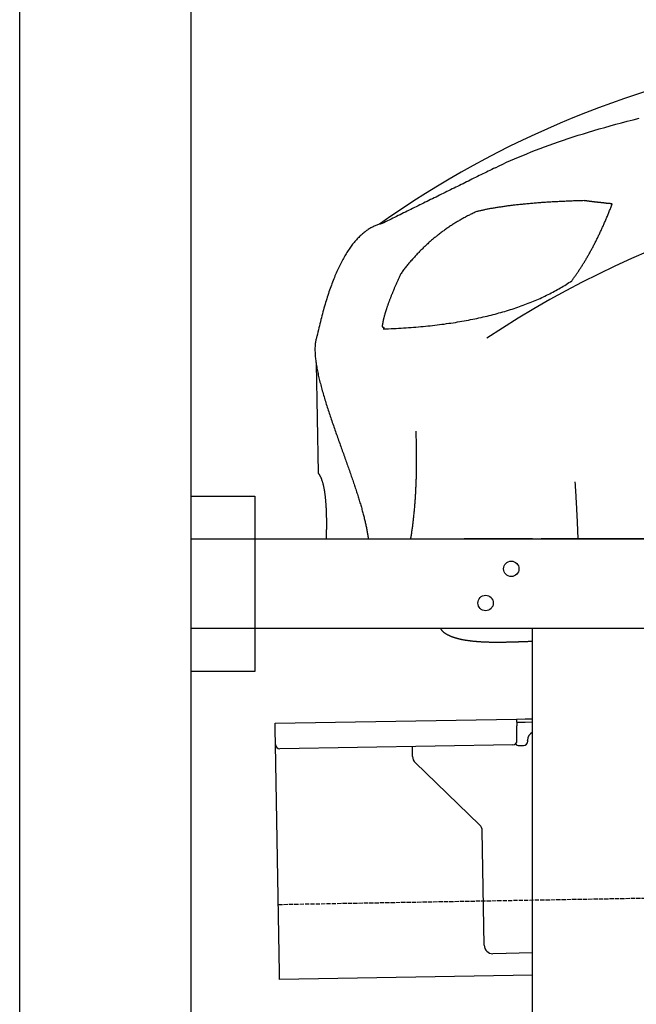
# Model space of a CAD drawing. Extents: x 562 to 7231, y 5567 to 12226.
# Tile 31 of 54: x 873 to 1594, y 9993 to 11146. Entities that reach past the tile are written whole.
import ezdxf

# ---------------------------------------------------------------- set-up
doc = ezdxf.new("R2010")
doc.units = 0
doc.linetypes.add('GEN3', pattern=[6.25, 5, -1.25])
doc.layers.get('0').update_dxf_attribs({"linetype": 'CONTINUOUS'})
doc.layers.add('3', color=6, linetype='GEN3')
doc.layers.add('CAR', color=10, linetype='CONTINUOUS')

msp = doc.modelspace()

# ---------------------------------------------------------------- linework, layer by layer
for p, q in [((872.775, 5815.902), (872.775, 11915.902)), ((1072.775, 11715.902), (1072.775, 6065.902)), ((1072.775, 10588.018), (1147.775, 10588.018)), ((1147.775, 10588.018), (1147.775, 10383.018)), ((1072.775, 10538.018), (1812.775, 10538.018)), ((1472.775, 10538.018), (1392.775, 10538.018)), ((1472.775, 10538.018), (1482.775, 10538.018)), ((1722.775, 10538.018), (1482.775, 10538.018)), ((1812.775, 10433.018), (1072.775, 10433.018)), ((1472.775, 8708.018), (1472.775, 10433.018)), ((1147.775, 10383.018), (1072.775, 10383.018)), ((1171.578, 10322.277), (1454.035, 10327.207)), ((1454.035, 10327.207), (1464.033, 10327.382)), ((1454.035, 10327.207), (1454.174, 10319.208)), ((1464.033, 10327.382), (1472.775, 10327.534)), ((1472.775, 10323.534), (1464.103, 10323.382)), ((1171.717, 10314.278), (1171.578, 10322.277)), ((1172.014, 10297.281), (1171.717, 10314.278)), ((1464.103, 10323.382), (1454.104, 10323.208)), ((1454.471, 10302.211), (1454.174, 10319.208)), ((1466.987, 10301.429), (1466.969, 10302.429)), ((1176.674, 10030.321), (1172.014, 10297.281)), ((1449.559, 10297.124), (1177.1, 10292.369)), ((1332.284, 10283.218), (1332.077, 10295.074)), ((1457.075, 10296.256), (1462.075, 10296.343)), ((1410.761, 10203.362), (1335.336, 10276.199)), ((1416.149, 10062.506), (1413.812, 10196.343)), ((1472.775, 10053.493), (1426.322, 10052.682)), ((1176.813, 10022.323), (1176.674, 10030.321)), ((1472.775, 10027.489), (1176.813, 10022.323))]:
    msp.add_line(p, q)
for centre in [(1447.775, 10503.018), (1417.775, 10463.018)]:
    msp.add_circle(centre, 9)
for centre, radius, start, end in [((1449.472, 10302.124), 5, 271, 1), ((1461.987, 10301.342), 5, 271, 1), ((1476.968, 10302.604), 10, 114.787438, 181), ((1177.013, 10297.368), 5, 181, 271), ((1456.988, 10301.255), 5, 214.236717, 271), ((1342.282, 10283.392), 10, 181, 226), ((1403.814, 10196.169), 10, 1, 46), ((1426.147, 10062.68), 10, 181, 271)]:
    msp.add_arc(centre, radius, start, end)
at = {"layer": '3'}
msp.add_line((1175.278, 10110.296), (6230.452, 10198.534), dxfattribs=at)
at = {"layer": 'CAR'}
msp.add_line((1219.508, 10743.458), (1221.746, 10615.219), dxfattribs=at)
for points in [[(1429.22, 10972.4, 0), (1433.51, 10974.5, 0), (1437.9, 10976.6, 0), (1442.37, 10978.7, 0), (1446.94, 10980.7, 0), (1451.59, 10982.8, 0), (1456.34, 10984.8, 0), (1461.17, 10986.8, 0), (1466.1, 10988.8, 0), (1471.11, 10990.8, 0), (1476.22, 10992.8, 0), (1481.41, 10994.8, 0), (1486.7, 10996.8, 0), (1492.07, 10998.7, 0), (1497.54, 11000.7, 0), (1503.1, 11002.6, 0), (1508.74, 11004.5, 0), (1514.48, 11006.5, 0), (1520.3, 11008.4, 0), (1526.22, 11010.3, 0), (1532.22, 11012.1, 0), (1538.32, 11014, 0), (1544.5, 11015.9, 0), (1550.78, 11017.7, 0), (1557.14, 11019.6, 0), (1563.6, 11021.4, 0), (1570.14, 11023.2, 0), (1576.78, 11025, 0), (1583.5, 11026.8, 0), (1590.32, 11028.6, 0), (1597.22, 11030.4, 0)], [(1429.22, 10972.4, 0), (1427.11, 10971.4, 0), (1425.01, 10970.3, 0), (1422.9, 10969.3, 0), (1420.8, 10968.3, 0), (1418.7, 10967.2, 0), (1416.59, 10966.2, 0), (1414.49, 10965.1, 0), (1412.38, 10964.1, 0), (1410.28, 10963.1, 0), (1408.17, 10962, 0), (1406.07, 10961, 0), (1403.97, 10960, 0), (1401.86, 10958.9, 0), (1399.76, 10957.9, 0), (1397.65, 10956.8, 0), (1395.55, 10955.8, 0), (1393.45, 10954.8, 0), (1391.34, 10953.7, 0), (1389.24, 10952.7, 0), (1387.13, 10951.6, 0), (1385.03, 10950.6, 0), (1382.93, 10949.6, 0), (1380.82, 10948.5, 0), (1378.72, 10947.5, 0), (1376.61, 10946.4, 0), (1374.51, 10945.4, 0), (1372.41, 10944.4, 0), (1370.3, 10943.3, 0), (1368.2, 10942.3, 0), (1366.09, 10941.3, 0), (1363.99, 10940.2, 0), (1361.88, 10939.2, 0), (1359.78, 10938.1, 0), (1357.68, 10937.1, 0), (1355.57, 10936.1, 0), (1353.47, 10935, 0), (1351.36, 10934, 0), (1349.26, 10932.9, 0), (1347.16, 10931.9, 0), (1345.05, 10930.9, 0), (1342.95, 10929.8, 0), (1340.84, 10928.8, 0), (1338.74, 10927.8, 0), (1336.64, 10926.7, 0), (1334.53, 10925.7, 0), (1332.43, 10924.6, 0), (1330.32, 10923.6, 0), (1328.22, 10922.6, 0), (1326.12, 10921.5, 0), (1324.01, 10920.5, 0), (1321.91, 10919.4, 0), (1319.8, 10918.4, 0), (1317.7, 10917.4, 0), (1315.59, 10916.3, 0), (1313.49, 10915.3, 0), (1311.39, 10914.2, 0), (1309.28, 10913.2, 0), (1307.18, 10912.2, 0), (1305.07, 10911.1, 0), (1302.97, 10910.1, 0), (1300.87, 10909.1, 0), (1298.76, 10908, 0), (1296.66, 10907, 0)], [(1533.18, 10933.9, 0), (1531.37, 10933.8, 0), (1529.57, 10933.8, 0), (1527.78, 10933.7, 0), (1526, 10933.7, 0), (1524.23, 10933.6, 0), (1522.48, 10933.5, 0), (1520.73, 10933.5, 0), (1518.99, 10933.4, 0), (1517.26, 10933.3, 0), (1515.54, 10933.3, 0), (1513.83, 10933.2, 0), (1512.14, 10933.1, 0), (1510.45, 10933, 0), (1508.77, 10932.9, 0), (1507.1, 10932.9, 0), (1505.44, 10932.8, 0), (1503.8, 10932.7, 0), (1502.16, 10932.6, 0), (1500.53, 10932.5, 0), (1498.92, 10932.4, 0), (1497.31, 10932.3, 0), (1495.71, 10932.3, 0), (1494.12, 10932.2, 0), (1492.55, 10932.1, 0), (1490.98, 10932, 0), (1489.43, 10931.9, 0), (1487.88, 10931.8, 0), (1486.34, 10931.7, 0), (1484.82, 10931.6, 0), (1483.3, 10931.5, 0), (1481.8, 10931.3, 0), (1480.3, 10931.2, 0), (1478.82, 10931.1, 0), (1477.34, 10931, 0), (1475.88, 10930.9, 0), (1474.42, 10930.8, 0), (1472.98, 10930.7, 0), (1471.54, 10930.5, 0), (1470.12, 10930.4, 0), (1468.7, 10930.3, 0), (1467.3, 10930.2, 0), (1465.9, 10930, 0), (1464.52, 10929.9, 0), (1463.15, 10929.8, 0), (1461.78, 10929.6, 0), (1460.43, 10929.5, 0), (1459.09, 10929.4, 0), (1457.75, 10929.2, 0), (1456.43, 10929.1, 0), (1455.12, 10928.9, 0), (1453.81, 10928.8, 0), (1452.52, 10928.7, 0), (1451.24, 10928.5, 0), (1449.97, 10928.4, 0), (1448.7, 10928.2, 0), (1447.45, 10928.1, 0), (1446.21, 10927.9, 0), (1444.98, 10927.8, 0), (1443.75, 10927.6, 0), (1442.54, 10927.4, 0), (1441.34, 10927.3, 0), (1440.15, 10927.1, 0), (1438.97, 10926.9, 0), (1437.8, 10926.8, 0), (1436.64, 10926.6, 0), (1435.49, 10926.4, 0), (1434.35, 10926.3, 0), (1433.21, 10926.1, 0), (1432.09, 10925.9, 0), (1430.98, 10925.7, 0), (1429.88, 10925.6, 0), (1428.79, 10925.4, 0), (1427.71, 10925.2, 0), (1426.64, 10925, 0), (1425.58, 10924.8, 0), (1424.53, 10924.6, 0), (1423.49, 10924.5, 0), (1422.47, 10924.3, 0), (1421.45, 10924.1, 0), (1420.44, 10923.9, 0), (1419.44, 10923.7, 0), (1418.45, 10923.5, 0), (1417.47, 10923.3, 0), (1416.5, 10923.1, 0), (1415.54, 10922.9, 0), (1414.6, 10922.7, 0), (1413.66, 10922.5, 0), (1412.73, 10922.3, 0), (1411.81, 10922.1, 0), (1410.9, 10921.8, 0), (1410.01, 10921.6, 0), (1409.12, 10921.4, 0), (1408.24, 10921.2, 0), (1407.38, 10921, 0), (1406.52, 10920.8, 0)], [(1518.52, 10840, 0), (1519.08, 10840.8, 0), (1519.65, 10841.5, 0), (1520.21, 10842.3, 0), (1520.77, 10843.1, 0), (1521.33, 10843.9, 0), (1521.89, 10844.7, 0), (1522.45, 10845.4, 0), (1523, 10846.2, 0), (1523.56, 10847, 0), (1524.11, 10847.8, 0), (1524.66, 10848.6, 0), (1525.21, 10849.4, 0), (1525.76, 10850.3, 0), (1526.31, 10851.1, 0), (1526.85, 10851.9, 0), (1527.4, 10852.7, 0), (1527.94, 10853.5, 0), (1528.48, 10854.4, 0), (1529.02, 10855.2, 0), (1529.56, 10856, 0), (1530.1, 10856.9, 0), (1530.64, 10857.7, 0), (1531.17, 10858.6, 0), (1531.7, 10859.4, 0), (1532.24, 10860.3, 0), (1532.77, 10861.2, 0), (1533.29, 10862, 0), (1533.82, 10862.9, 0), (1534.35, 10863.8, 0), (1534.87, 10864.6, 0), (1535.4, 10865.5, 0), (1535.92, 10866.4, 0), (1536.44, 10867.3, 0), (1536.96, 10868.2, 0), (1537.47, 10869.1, 0), (1537.99, 10870, 0), (1538.5, 10870.9, 0), (1539.02, 10871.8, 0), (1539.53, 10872.7, 0), (1540.04, 10873.6, 0), (1540.55, 10874.6, 0), (1541.05, 10875.5, 0), (1541.56, 10876.4, 0), (1542.07, 10877.3, 0), (1542.57, 10878.3, 0), (1543.07, 10879.2, 0), (1543.57, 10880.2, 0), (1544.07, 10881.1, 0), (1544.57, 10882.1, 0), (1545.06, 10883, 0), (1545.56, 10884, 0), (1546.05, 10884.9, 0), (1546.54, 10885.9, 0), (1547.03, 10886.9, 0), (1547.52, 10887.9, 0), (1548.01, 10888.8, 0), (1548.49, 10889.8, 0), (1548.98, 10890.8, 0), (1549.46, 10891.8, 0), (1549.94, 10892.8, 0), (1550.42, 10893.8, 0), (1550.9, 10894.8, 0), (1551.38, 10895.8, 0), (1551.86, 10896.8, 0), (1552.33, 10897.8, 0), (1552.8, 10898.9, 0), (1553.28, 10899.9, 0), (1553.75, 10900.9, 0), (1554.21, 10901.9, 0), (1554.68, 10903, 0), (1555.15, 10904, 0), (1555.61, 10905.1, 0), (1556.08, 10906.1, 0), (1556.54, 10907.2, 0), (1557, 10908.2, 0), (1557.46, 10909.3, 0), (1557.91, 10910.3, 0), (1558.37, 10911.4, 0), (1558.82, 10912.5, 0), (1559.28, 10913.5, 0), (1559.73, 10914.6, 0), (1560.18, 10915.7, 0), (1560.63, 10916.8, 0), (1561.08, 10917.9, 0), (1561.52, 10919, 0), (1561.97, 10920.1, 0), (1562.41, 10921.2, 0), (1562.85, 10922.3, 0), (1563.29, 10923.4, 0), (1563.73, 10924.5, 0), (1564.17, 10925.6, 0), (1564.6, 10926.7, 0), (1565.04, 10927.9, 0), (1565.47, 10929, 0), (1565.9, 10930.1, 0)], [(1565.9, 10930.1, 0), (1565.53, 10930.2, 0), (1565.16, 10930.2, 0), (1564.78, 10930.2, 0), (1564.41, 10930.3, 0), (1564.04, 10930.3, 0), (1563.67, 10930.3, 0), (1563.3, 10930.4, 0), (1562.93, 10930.4, 0), (1562.56, 10930.4, 0), (1562.19, 10930.5, 0), (1561.82, 10930.5, 0), (1561.45, 10930.5, 0), (1561.09, 10930.6, 0), (1560.72, 10930.6, 0), (1560.36, 10930.6, 0), (1559.99, 10930.7, 0), (1559.63, 10930.7, 0), (1559.26, 10930.7, 0), (1558.9, 10930.8, 0), (1558.54, 10930.8, 0), (1558.18, 10930.9, 0), (1557.82, 10930.9, 0), (1557.46, 10930.9, 0), (1557.1, 10931, 0), (1556.74, 10931, 0), (1556.38, 10931, 0), (1556.02, 10931.1, 0), (1555.66, 10931.1, 0), (1555.31, 10931.1, 0), (1554.95, 10931.2, 0), (1554.6, 10931.2, 0), (1554.24, 10931.3, 0), (1553.89, 10931.3, 0), (1553.53, 10931.3, 0), (1553.18, 10931.4, 0), (1552.83, 10931.4, 0), (1552.48, 10931.5, 0), (1552.13, 10931.5, 0), (1551.78, 10931.5, 0), (1551.43, 10931.6, 0), (1551.08, 10931.6, 0), (1550.73, 10931.6, 0), (1550.38, 10931.7, 0), (1550.03, 10931.7, 0), (1549.69, 10931.8, 0), (1549.34, 10931.8, 0), (1549, 10931.8, 0), (1548.65, 10931.9, 0), (1548.31, 10931.9, 0), (1547.97, 10932, 0), (1547.62, 10932, 0), (1547.28, 10932, 0), (1546.94, 10932.1, 0), (1546.6, 10932.1, 0), (1546.26, 10932.2, 0), (1545.92, 10932.2, 0), (1545.58, 10932.2, 0), (1545.24, 10932.3, 0), (1544.91, 10932.3, 0), (1544.57, 10932.4, 0), (1544.23, 10932.4, 0), (1543.9, 10932.5, 0), (1543.56, 10932.5, 0), (1543.23, 10932.5, 0), (1542.89, 10932.6, 0), (1542.56, 10932.6, 0), (1542.23, 10932.7, 0), (1541.9, 10932.7, 0), (1541.57, 10932.7, 0), (1541.24, 10932.8, 0), (1540.91, 10932.8, 0), (1540.58, 10932.9, 0), (1540.25, 10932.9, 0), (1539.92, 10933, 0), (1539.59, 10933, 0), (1539.27, 10933, 0), (1538.94, 10933.1, 0), (1538.62, 10933.1, 0), (1538.29, 10933.2, 0), (1537.97, 10933.2, 0), (1537.64, 10933.3, 0), (1537.32, 10933.3, 0), (1537, 10933.4, 0), (1536.68, 10933.4, 0), (1536.36, 10933.4, 0), (1536.04, 10933.5, 0), (1535.72, 10933.5, 0), (1535.4, 10933.6, 0), (1535.08, 10933.6, 0), (1534.76, 10933.7, 0), (1534.44, 10933.7, 0), (1534.13, 10933.8, 0), (1533.81, 10933.8, 0), (1533.5, 10933.8, 0), (1533.18, 10933.9, 0)], [(1406.52, 10920.8, 0), (1405.4, 10920.2, 0), (1404.29, 10919.7, 0), (1403.18, 10919.2, 0), (1402.07, 10918.6, 0), (1400.97, 10918.1, 0), (1399.87, 10917.6, 0), (1398.78, 10917, 0), (1397.69, 10916.4, 0), (1396.61, 10915.9, 0), (1395.53, 10915.3, 0), (1394.45, 10914.7, 0), (1393.37, 10914.2, 0), (1392.3, 10913.6, 0), (1391.24, 10913, 0), (1390.18, 10912.4, 0), (1389.12, 10911.8, 0), (1388.07, 10911.2, 0), (1387.02, 10910.6, 0), (1385.97, 10910, 0), (1384.93, 10909.3, 0), (1383.89, 10908.7, 0), (1382.86, 10908.1, 0), (1381.83, 10907.4, 0), (1380.8, 10906.8, 0), (1379.78, 10906.2, 0), (1378.76, 10905.5, 0), (1377.75, 10904.8, 0), (1376.74, 10904.2, 0), (1375.73, 10903.5, 0), (1374.73, 10902.8, 0), (1373.73, 10902.2, 0), (1372.74, 10901.5, 0), (1371.75, 10900.8, 0), (1370.76, 10900.1, 0), (1369.78, 10899.4, 0), (1368.8, 10898.7, 0), (1367.83, 10898, 0), (1366.86, 10897.3, 0), (1365.89, 10896.5, 0), (1364.93, 10895.8, 0), (1363.97, 10895.1, 0), (1363.01, 10894.3, 0), (1362.06, 10893.6, 0), (1361.12, 10892.8, 0), (1360.17, 10892.1, 0), (1359.24, 10891.3, 0), (1358.3, 10890.6, 0), (1357.37, 10889.8, 0), (1356.44, 10889, 0), (1355.52, 10888.2, 0), (1354.6, 10887.5, 0), (1353.69, 10886.7, 0), (1352.78, 10885.9, 0), (1351.87, 10885.1, 0), (1350.97, 10884.3, 0), (1350.07, 10883.5, 0), (1349.17, 10882.6, 0), (1348.28, 10881.8, 0), (1347.39, 10881, 0), (1346.51, 10880.2, 0), (1345.63, 10879.3, 0), (1344.76, 10878.5, 0), (1343.89, 10877.6, 0), (1343.02, 10876.8, 0), (1342.16, 10875.9, 0), (1341.3, 10875, 0), (1340.44, 10874.2, 0), (1339.59, 10873.3, 0), (1338.74, 10872.4, 0), (1337.9, 10871.5, 0), (1337.06, 10870.6, 0), (1336.22, 10869.8, 0), (1335.39, 10868.8, 0), (1334.57, 10867.9, 0), (1333.74, 10867, 0), (1332.92, 10866.1, 0), (1332.11, 10865.2, 0), (1331.3, 10864.3, 0), (1330.49, 10863.3, 0), (1329.68, 10862.4, 0), (1328.88, 10861.4, 0), (1328.09, 10860.5, 0), (1327.3, 10859.5, 0), (1326.51, 10858.6, 0), (1325.73, 10857.6, 0), (1324.95, 10856.7, 0), (1324.17, 10855.7, 0), (1323.4, 10854.7, 0), (1322.63, 10853.7, 0), (1321.87, 10852.7, 0), (1321.11, 10851.7, 0), (1320.35, 10850.7, 0), (1319.6, 10849.7, 0), (1318.85, 10848.7, 0), (1318.1, 10847.7, 0)], [(1296.66, 10907, 0), (1295.61, 10906.7, 0), (1294.57, 10906.5, 0), (1293.53, 10906.2, 0), (1292.5, 10905.8, 0), (1291.47, 10905.5, 0), (1290.45, 10905.1, 0), (1289.43, 10904.7, 0), (1288.42, 10904.3, 0), (1287.42, 10903.9, 0), (1286.42, 10903.4, 0), (1285.42, 10902.9, 0), (1284.43, 10902.4, 0), (1283.45, 10901.9, 0), (1282.47, 10901.3, 0), (1281.49, 10900.7, 0), (1280.52, 10900.1, 0), (1279.56, 10899.5, 0), (1278.6, 10898.8, 0), (1277.65, 10898.1, 0), (1276.7, 10897.4, 0), (1275.75, 10896.7, 0), (1274.82, 10895.9, 0), (1273.88, 10895.1, 0), (1272.96, 10894.3, 0), (1272.03, 10893.5, 0), (1271.12, 10892.6, 0), (1270.2, 10891.8, 0), (1269.3, 10890.9, 0), (1268.4, 10889.9, 0), (1267.5, 10889, 0), (1266.61, 10888, 0), (1265.72, 10887, 0), (1264.84, 10886, 0), (1263.97, 10884.9, 0), (1263.1, 10883.9, 0), (1262.23, 10882.8, 0), (1261.37, 10881.6, 0), (1260.52, 10880.5, 0), (1259.67, 10879.3, 0), (1258.83, 10878.1, 0), (1257.99, 10876.9, 0), (1257.15, 10875.7, 0), (1256.33, 10874.4, 0), (1255.5, 10873.1, 0), (1254.69, 10871.8, 0), (1253.87, 10870.4, 0), (1253.07, 10869.1, 0), (1252.26, 10867.7, 0), (1251.47, 10866.3, 0), (1250.67, 10864.8, 0), (1249.89, 10863.4, 0), (1249.11, 10861.9, 0), (1248.33, 10860.4, 0), (1247.56, 10858.8, 0), (1246.79, 10857.3, 0), (1246.03, 10855.7, 0), (1245.28, 10854.1, 0), (1244.53, 10852.5, 0), (1243.79, 10850.8, 0), (1243.05, 10849.1, 0), (1242.31, 10847.4, 0), (1241.58, 10845.7, 0), (1240.86, 10843.9, 0), (1240.14, 10842.2, 0), (1239.43, 10840.4, 0), (1238.72, 10838.5, 0), (1238.02, 10836.7, 0), (1237.32, 10834.8, 0), (1236.63, 10832.9, 0), (1235.94, 10831, 0), (1235.26, 10829, 0), (1234.58, 10827.1, 0), (1233.91, 10825.1, 0), (1233.24, 10823, 0), (1232.58, 10821, 0), (1231.93, 10818.9, 0), (1231.28, 10816.8, 0), (1230.63, 10814.7, 0), (1229.99, 10812.6, 0), (1229.36, 10810.4, 0), (1228.73, 10808.2, 0), (1228.1, 10806, 0), (1227.48, 10803.8, 0), (1226.87, 10801.5, 0), (1226.26, 10799.2, 0), (1225.66, 10796.9, 0), (1225.06, 10794.6, 0), (1224.46, 10792.2, 0), (1223.88, 10789.8, 0), (1223.29, 10787.4, 0), (1222.72, 10785, 0), (1222.14, 10782.5, 0), (1221.58, 10780, 0), (1221.02, 10777.5, 0), (1220.46, 10775, 0)], [(1318.1, 10847.7, 0), (1317.69, 10846.8, 0), (1317.28, 10845.9, 0), (1316.88, 10845, 0), (1316.48, 10844.1, 0), (1316.08, 10843.2, 0), (1315.69, 10842.3, 0), (1315.3, 10841.4, 0), (1314.92, 10840.5, 0), (1314.54, 10839.7, 0), (1314.16, 10838.8, 0), (1313.79, 10838, 0), (1313.42, 10837.1, 0), (1313.06, 10836.3, 0), (1312.7, 10835.4, 0), (1312.34, 10834.6, 0), (1311.99, 10833.8, 0), (1311.64, 10832.9, 0), (1311.3, 10832.1, 0), (1310.96, 10831.3, 0), (1310.62, 10830.5, 0), (1310.29, 10829.7, 0), (1309.96, 10828.9, 0), (1309.63, 10828.1, 0), (1309.31, 10827.3, 0), (1309, 10826.5, 0), (1308.68, 10825.8, 0), (1308.38, 10825, 0), (1308.07, 10824.2, 0), (1307.77, 10823.5, 0), (1307.47, 10822.7, 0), (1307.18, 10822, 0), (1306.89, 10821.3, 0), (1306.61, 10820.5, 0), (1306.33, 10819.8, 0), (1306.05, 10819.1, 0), (1305.78, 10818.4, 0), (1305.51, 10817.6, 0), (1305.25, 10816.9, 0), (1304.98, 10816.2, 0), (1304.73, 10815.5, 0), (1304.48, 10814.9, 0), (1304.23, 10814.2, 0), (1303.98, 10813.5, 0), (1303.74, 10812.8, 0), (1303.5, 10812.2, 0), (1303.27, 10811.5, 0), (1303.04, 10810.8, 0), (1302.82, 10810.2, 0), (1302.6, 10809.6, 0), (1302.38, 10808.9, 0), (1302.17, 10808.3, 0), (1301.96, 10807.7, 0), (1301.75, 10807, 0), (1301.55, 10806.4, 0), (1301.36, 10805.8, 0), (1301.16, 10805.2, 0), (1300.97, 10804.6, 0), (1300.79, 10804, 0), (1300.61, 10803.4, 0), (1300.43, 10802.9, 0), (1300.26, 10802.3, 0), (1300.09, 10801.7, 0), (1299.92, 10801.1, 0), (1299.76, 10800.6, 0), (1299.6, 10800, 0), (1299.45, 10799.5, 0), (1299.3, 10798.9, 0), (1299.16, 10798.4, 0), (1299.02, 10797.9, 0), (1298.88, 10797.3, 0), (1298.75, 10796.8, 0), (1298.62, 10796.3, 0), (1298.49, 10795.8, 0), (1298.37, 10795.3, 0), (1298.25, 10794.8, 0), (1298.14, 10794.3, 0), (1298.03, 10793.8, 0), (1297.92, 10793.3, 0), (1297.82, 10792.9, 0), (1297.73, 10792.4, 0), (1297.63, 10791.9, 0), (1297.54, 10791.5, 0), (1297.46, 10791, 0), (1297.38, 10790.6, 0), (1297.3, 10790.1, 0), (1297.23, 10789.7, 0), (1297.16, 10789.3, 0), (1297.09, 10788.8, 0), (1297.03, 10788.4, 0), (1296.97, 10788, 0), (1296.92, 10787.6, 0), (1296.87, 10787.2, 0), (1296.82, 10786.8, 0), (1296.78, 10786.4, 0), (1296.74, 10786, 0)], [(1298.06, 10783.8, 0), (1301.1, 10783.9, 0), (1304.11, 10784, 0), (1307.12, 10784.1, 0), (1310.1, 10784.2, 0), (1313.07, 10784.4, 0), (1316.03, 10784.6, 0), (1318.97, 10784.7, 0), (1321.9, 10784.9, 0), (1324.81, 10785.1, 0), (1327.71, 10785.3, 0), (1330.59, 10785.5, 0), (1333.45, 10785.7, 0), (1336.31, 10785.9, 0), (1339.14, 10786.2, 0), (1341.96, 10786.4, 0), (1344.77, 10786.7, 0), (1347.56, 10787, 0), (1350.33, 10787.3, 0), (1353.09, 10787.5, 0), (1355.84, 10787.9, 0), (1358.57, 10788.2, 0), (1361.28, 10788.5, 0), (1363.98, 10788.8, 0), (1366.66, 10789.2, 0), (1369.33, 10789.5, 0), (1371.99, 10789.9, 0), (1374.63, 10790.3, 0), (1377.25, 10790.6, 0), (1379.86, 10791, 0), (1382.45, 10791.4, 0), (1385.03, 10791.9, 0), (1387.59, 10792.3, 0), (1390.14, 10792.7, 0), (1392.67, 10793.2, 0), (1395.19, 10793.6, 0), (1397.69, 10794.1, 0), (1400.18, 10794.6, 0), (1402.65, 10795.1, 0), (1405.11, 10795.6, 0), (1407.55, 10796.1, 0), (1409.98, 10796.6, 0), (1412.39, 10797.1, 0), (1414.78, 10797.7, 0), (1417.17, 10798.2, 0), (1419.53, 10798.8, 0), (1421.88, 10799.4, 0), (1424.22, 10799.9, 0), (1426.54, 10800.5, 0), (1428.84, 10801.1, 0), (1431.13, 10801.7, 0), (1433.41, 10802.4, 0), (1435.67, 10803, 0), (1437.91, 10803.6, 0), (1440.14, 10804.3, 0), (1442.36, 10805, 0), (1444.56, 10805.6, 0), (1446.74, 10806.3, 0), (1448.91, 10807, 0), (1451.07, 10807.7, 0), (1453.2, 10808.4, 0), (1455.33, 10809.2, 0), (1457.44, 10809.9, 0), (1459.53, 10810.6, 0), (1461.61, 10811.4, 0), (1463.67, 10812.2, 0), (1465.72, 10813, 0), (1467.75, 10813.7, 0), (1469.77, 10814.5, 0), (1471.77, 10815.3, 0), (1473.76, 10816.2, 0), (1475.73, 10817, 0), (1477.69, 10817.8, 0), (1479.63, 10818.7, 0), (1481.56, 10819.5, 0), (1483.47, 10820.4, 0), (1485.36, 10821.3, 0), (1487.24, 10822.2, 0), (1489.11, 10823.1, 0), (1490.96, 10824, 0), (1492.8, 10824.9, 0), (1494.62, 10825.9, 0), (1496.42, 10826.8, 0), (1498.21, 10827.8, 0), (1499.99, 10828.7, 0), (1501.75, 10829.7, 0), (1503.49, 10830.7, 0), (1505.22, 10831.7, 0), (1506.94, 10832.7, 0), (1508.64, 10833.7, 0), (1510.32, 10834.7, 0), (1511.99, 10835.8, 0), (1513.65, 10836.8, 0), (1515.28, 10837.9, 0), (1516.91, 10838.9, 0), (1518.52, 10840, 0)], [(1296.74, 10786, 0), (1296.81, 10786, 0), (1296.88, 10786, 0), (1296.95, 10786, 0), (1297.02, 10786, 0), (1297.08, 10786, 0), (1297.15, 10786, 0), (1297.21, 10786, 0), (1297.27, 10786, 0), (1297.33, 10786, 0), (1297.39, 10786, 0), (1297.45, 10786, 0), (1297.51, 10786, 0), (1297.56, 10786, 0), (1297.62, 10786, 0), (1297.67, 10785.9, 0), (1297.72, 10785.9, 0), (1297.77, 10785.9, 0), (1297.82, 10785.9, 0), (1297.87, 10785.9, 0), (1297.92, 10785.9, 0), (1297.97, 10785.9, 0), (1298.01, 10785.9, 0), (1298.05, 10785.9, 0), (1298.1, 10785.8, 0), (1298.14, 10785.8, 0), (1298.18, 10785.8, 0), (1298.22, 10785.8, 0), (1298.26, 10785.8, 0), (1298.29, 10785.8, 0), (1298.33, 10785.8, 0), (1298.36, 10785.7, 0), (1298.39, 10785.7, 0), (1298.43, 10785.7, 0), (1298.46, 10785.7, 0), (1298.49, 10785.7, 0), (1298.51, 10785.7, 0), (1298.54, 10785.6, 0), (1298.57, 10785.6, 0), (1298.59, 10785.6, 0), (1298.62, 10785.6, 0), (1298.64, 10785.6, 0), (1298.66, 10785.5, 0), (1298.68, 10785.5, 0), (1298.7, 10785.5, 0), (1298.72, 10785.5, 0), (1298.73, 10785.4, 0), (1298.75, 10785.4, 0), (1298.76, 10785.4, 0), (1298.77, 10785.4, 0), (1298.78, 10785.4, 0), (1298.79, 10785.3, 0), (1298.8, 10785.3, 0), (1298.81, 10785.3, 0), (1298.82, 10785.2, 0), (1298.82, 10785.2, 0), (1298.83, 10785.2, 0), (1298.83, 10785.2, 0), (1298.83, 10785.1, 0), (1298.83, 10785.1, 0), (1298.83, 10785.1, 0), (1298.83, 10785, 0), (1298.83, 10785, 0), (1298.83, 10785, 0), (1298.82, 10785, 0), (1298.81, 10784.9, 0), (1298.81, 10784.9, 0), (1298.8, 10784.9, 0), (1298.79, 10784.8, 0), (1298.78, 10784.8, 0), (1298.76, 10784.8, 0), (1298.75, 10784.7, 0), (1298.73, 10784.7, 0), (1298.72, 10784.7, 0), (1298.7, 10784.6, 0), (1298.68, 10784.6, 0), (1298.66, 10784.5, 0), (1298.64, 10784.5, 0), (1298.62, 10784.5, 0), (1298.6, 10784.4, 0), (1298.57, 10784.4, 0), (1298.55, 10784.4, 0), (1298.52, 10784.3, 0), (1298.49, 10784.3, 0), (1298.46, 10784.2, 0), (1298.43, 10784.2, 0), (1298.4, 10784.1, 0), (1298.37, 10784.1, 0), (1298.33, 10784.1, 0), (1298.3, 10784, 0), (1298.26, 10784, 0), (1298.23, 10783.9, 0), (1298.19, 10783.9, 0), (1298.15, 10783.8, 0), (1298.11, 10783.8, 0), (1298.06, 10783.8, 0)], [(1220.46, 10775, 0), (1220.12, 10774.1, 0), (1219.81, 10773.1, 0), (1219.53, 10772.1, 0), (1219.28, 10771, 0), (1219.05, 10770, 0), (1218.85, 10768.9, 0), (1218.68, 10767.8, 0), (1218.53, 10766.6, 0), (1218.41, 10765.5, 0), (1218.31, 10764.3, 0), (1218.24, 10763.1, 0), (1218.19, 10761.8, 0), (1218.16, 10760.6, 0), (1218.15, 10759.3, 0), (1218.17, 10758, 0), (1218.21, 10756.6, 0), (1218.27, 10755.3, 0), (1218.35, 10753.9, 0), (1218.45, 10752.5, 0), (1218.57, 10751.1, 0), (1218.71, 10749.7, 0), (1218.86, 10748.3, 0), (1219.04, 10746.8, 0), (1219.24, 10745.3, 0), (1219.45, 10743.9, 0), (1219.68, 10742.3, 0), (1219.92, 10740.8, 0), (1220.19, 10739.3, 0), (1220.47, 10737.7, 0), (1220.76, 10736.2, 0), (1221.07, 10734.6, 0), (1221.39, 10733, 0), (1221.73, 10731.4, 0), (1222.08, 10729.8, 0), (1222.45, 10728.2, 0), (1222.83, 10726.5, 0), (1223.22, 10724.9, 0), (1223.62, 10723.2, 0), (1224.04, 10721.5, 0), (1224.46, 10719.9, 0), (1224.9, 10718.2, 0), (1225.35, 10716.5, 0), (1225.81, 10714.8, 0), (1226.28, 10713.1, 0), (1226.76, 10711.4, 0), (1227.24, 10709.6, 0), (1227.74, 10707.9, 0), (1228.25, 10706.2, 0), (1228.76, 10704.4, 0), (1229.28, 10702.7, 0), (1229.81, 10700.9, 0), (1230.35, 10699.2, 0), (1230.89, 10697.4, 0), (1231.44, 10695.7, 0), (1232, 10693.9, 0), (1232.56, 10692.1, 0), (1233.13, 10690.4, 0), (1233.71, 10688.6, 0), (1234.28, 10686.8, 0), (1234.87, 10685.1, 0), (1235.46, 10683.3, 0), (1236.05, 10681.5, 0), (1236.64, 10679.7, 0), (1237.24, 10678, 0), (1237.85, 10676.2, 0), (1238.45, 10674.4, 0), (1239.06, 10672.6, 0), (1239.67, 10670.9, 0), (1240.28, 10669.1, 0), (1240.9, 10667.3, 0), (1241.51, 10665.6, 0), (1242.13, 10663.8, 0), (1242.75, 10662, 0), (1243.37, 10660.3, 0), (1243.99, 10658.5, 0), (1244.61, 10656.8, 0), (1245.23, 10655, 0), (1245.85, 10653.3, 0), (1246.47, 10651.5, 0), (1247.09, 10649.8, 0), (1247.71, 10648, 0), (1248.32, 10646.3, 0), (1248.94, 10644.6, 0), (1249.55, 10642.9, 0), (1250.17, 10641.2, 0), (1250.78, 10639.5, 0), (1251.39, 10637.8, 0), (1251.99, 10636.1, 0), (1252.6, 10634.4, 0), (1253.2, 10632.7, 0), (1253.79, 10631, 0), (1254.39, 10629.4, 0), (1254.98, 10627.7, 0), (1255.57, 10626, 0), (1256.15, 10624.4, 0), (1256.73, 10622.8, 0), (1257.31, 10621.1, 0), (1257.88, 10619.5, 0), (1258.45, 10617.9, 0), (1259.01, 10616.3, 0), (1259.57, 10614.7, 0), (1260.13, 10613.1, 0), (1260.68, 10611.5, 0), (1261.22, 10609.9, 0), (1261.76, 10608.4, 0), (1262.29, 10606.8, 0), (1262.82, 10605.3, 0), (1263.34, 10603.7, 0), (1263.86, 10602.2, 0), (1264.37, 10600.7, 0), (1264.87, 10599.2, 0), (1265.37, 10597.7, 0), (1265.86, 10596.2, 0), (1266.35, 10594.7, 0), (1266.83, 10593.2, 0), (1267.3, 10591.8, 0), (1267.76, 10590.3, 0), (1268.22, 10588.9, 0), (1268.68, 10587.4, 0), (1269.12, 10586, 0), (1269.56, 10584.6, 0), (1269.99, 10583.2, 0), (1270.41, 10581.8, 0), (1270.83, 10580.4, 0), (1271.24, 10579.1, 0), (1271.64, 10577.7, 0), (1272.04, 10576.3, 0), (1272.42, 10575, 0), (1272.8, 10573.7, 0), (1273.18, 10572.3, 0), (1273.54, 10571, 0), (1273.9, 10569.7, 0), (1274.25, 10568.4, 0), (1274.59, 10567.1, 0), (1274.92, 10565.9, 0), (1275.25, 10564.6, 0), (1275.56, 10563.3, 0), (1275.87, 10562.1, 0), (1276.18, 10560.9, 0), (1276.47, 10559.6, 0), (1276.76, 10558.4, 0), (1277.04, 10557.2, 0), (1277.31, 10556, 0), (1277.57, 10554.8, 0), (1277.82, 10553.6, 0), (1278.07, 10552.5, 0), (1278.31, 10551.3, 0), (1278.54, 10550.2, 0), (1278.76, 10549, 0), (1278.98, 10547.9, 0), (1279.19, 10546.7, 0), (1279.39, 10545.6, 0), (1279.58, 10544.5, 0), (1279.76, 10543.4, 0), (1279.94, 10542.3, 0), (1280.11, 10541.2, 0), (1280.27, 10540.2, 0), (1280.43, 10539.1, 0), (1280.57, 10538, 0)], [(1330.26, 10538, 0), (1330.45, 10539.1, 0), (1330.63, 10540.3, 0), (1330.81, 10541.4, 0), (1330.99, 10542.5, 0), (1331.16, 10543.6, 0), (1331.34, 10544.8, 0), (1331.51, 10545.9, 0), (1331.67, 10547.1, 0), (1331.84, 10548.2, 0), (1332, 10549.4, 0), (1332.16, 10550.5, 0), (1332.32, 10551.7, 0), (1332.47, 10552.9, 0), (1332.63, 10554, 0), (1332.78, 10555.2, 0), (1332.92, 10556.4, 0), (1333.07, 10557.6, 0), (1333.21, 10558.8, 0), (1333.35, 10560, 0), (1333.49, 10561.2, 0), (1333.62, 10562.4, 0), (1333.75, 10563.6, 0), (1333.88, 10564.8, 0), (1334.01, 10566, 0), (1334.13, 10567.2, 0), (1334.25, 10568.5, 0), (1334.37, 10569.7, 0), (1334.49, 10570.9, 0), (1334.6, 10572.2, 0), (1334.71, 10573.4, 0), (1334.82, 10574.7, 0), (1334.93, 10575.9, 0), (1335.03, 10577.2, 0), (1335.13, 10578.5, 0), (1335.23, 10579.7, 0), (1335.33, 10581, 0), (1335.42, 10582.3, 0), (1335.51, 10583.6, 0), (1335.6, 10584.8, 0), (1335.68, 10586.1, 0), (1335.77, 10587.4, 0), (1335.85, 10588.7, 0), (1335.93, 10590, 0), (1336, 10591.3, 0), (1336.08, 10592.7, 0), (1336.15, 10594, 0), (1336.21, 10595.3, 0), (1336.28, 10596.6, 0), (1336.34, 10598, 0), (1336.4, 10599.3, 0), (1336.46, 10600.6, 0), (1336.51, 10602, 0), (1336.57, 10603.3, 0), (1336.62, 10604.7, 0), (1336.66, 10606, 0), (1336.71, 10607.4, 0), (1336.75, 10608.8, 0), (1336.79, 10610.1, 0), (1336.83, 10611.5, 0), (1336.86, 10612.9, 0), (1336.89, 10614.3, 0), (1336.92, 10615.7, 0), (1336.95, 10617.1, 0), (1336.98, 10618.5, 0), (1337, 10619.9, 0), (1337.02, 10621.3, 0), (1337.03, 10622.7, 0), (1337.05, 10624.1, 0), (1337.06, 10625.5, 0), (1337.07, 10627, 0), (1337.08, 10628.4, 0), (1337.08, 10629.8, 0), (1337.08, 10631.3, 0), (1337.08, 10632.7, 0), (1337.08, 10634.1, 0), (1337.07, 10635.6, 0), (1337.06, 10637.1, 0), (1337.05, 10638.5, 0), (1337.04, 10640, 0), (1337.02, 10641.5, 0), (1337, 10642.9, 0), (1336.98, 10644.4, 0), (1336.95, 10645.9, 0), (1336.93, 10647.4, 0), (1336.9, 10648.9, 0), (1336.87, 10650.4, 0), (1336.83, 10651.9, 0), (1336.8, 10653.4, 0), (1336.76, 10654.9, 0), (1336.71, 10656.4, 0), (1336.67, 10657.9, 0), (1336.62, 10659.5, 0), (1336.57, 10661, 0), (1336.52, 10662.5, 0), (1336.47, 10664.1, 0)], [(1221.75, 10615.2, 0), (1221.99, 10614.9, 0), (1222.22, 10614.6, 0), (1222.46, 10614.3, 0), (1222.69, 10614, 0), (1222.92, 10613.6, 0), (1223.15, 10613.3, 0), (1223.37, 10612.9, 0), (1223.59, 10612.5, 0), (1223.81, 10612.2, 0), (1224.02, 10611.8, 0), (1224.23, 10611.4, 0), (1224.44, 10610.9, 0), (1224.64, 10610.5, 0), (1224.85, 10610.1, 0), (1225.04, 10609.6, 0), (1225.24, 10609.2, 0), (1225.43, 10608.7, 0), (1225.62, 10608.2, 0), (1225.81, 10607.7, 0), (1225.99, 10607.2, 0), (1226.17, 10606.7, 0), (1226.35, 10606.2, 0), (1226.53, 10605.6, 0), (1226.7, 10605.1, 0), (1226.87, 10604.5, 0), (1227.03, 10604, 0), (1227.2, 10603.4, 0), (1227.36, 10602.8, 0), (1227.51, 10602.2, 0), (1227.67, 10601.6, 0), (1227.82, 10600.9, 0), (1227.96, 10600.3, 0), (1228.11, 10599.7, 0), (1228.25, 10599, 0), (1228.39, 10598.3, 0), (1228.53, 10597.7, 0), (1228.66, 10597, 0), (1228.79, 10596.3, 0), (1228.91, 10595.5, 0), (1229.04, 10594.8, 0), (1229.16, 10594.1, 0), (1229.28, 10593.3, 0), (1229.39, 10592.6, 0), (1229.5, 10591.8, 0), (1229.61, 10591, 0), (1229.72, 10590.2, 0), (1229.82, 10589.4, 0), (1229.92, 10588.6, 0), (1230.02, 10587.8, 0), (1230.11, 10587, 0), (1230.2, 10586.1, 0), (1230.29, 10585.3, 0), (1230.37, 10584.4, 0), (1230.45, 10583.5, 0), (1230.53, 10582.6, 0), (1230.61, 10581.7, 0), (1230.68, 10580.8, 0), (1230.75, 10579.9, 0), (1230.82, 10579, 0), (1230.88, 10578, 0), (1230.94, 10577.1, 0), (1231, 10576.1, 0), (1231.05, 10575.1, 0), (1231.1, 10574.1, 0), (1231.15, 10573.1, 0), (1231.2, 10572.1, 0), (1231.24, 10571.1, 0), (1231.28, 10570.1, 0), (1231.32, 10569, 0), (1231.35, 10568, 0), (1231.38, 10566.9, 0), (1231.41, 10565.8, 0), (1231.43, 10564.7, 0), (1231.45, 10563.6, 0), (1231.47, 10562.5, 0), (1231.49, 10561.4, 0), (1231.5, 10560.3, 0), (1231.51, 10559.1, 0), (1231.52, 10558, 0), (1231.52, 10556.8, 0), (1231.52, 10555.6, 0), (1231.52, 10554.4, 0), (1231.51, 10553.3, 0), (1231.5, 10552, 0), (1231.49, 10550.8, 0), (1231.48, 10549.6, 0), (1231.46, 10548.3, 0), (1231.44, 10547.1, 0), (1231.42, 10545.8, 0), (1231.39, 10544.6, 0), (1231.36, 10543.3, 0), (1231.33, 10542, 0), (1231.29, 10540.7, 0), (1231.25, 10539.3, 0), (1231.21, 10538, 0)], [(1526.03, 10538, 0), (1526, 10538.7, 0), (1525.98, 10539.3, 0), (1525.96, 10539.9, 0), (1525.94, 10540.6, 0), (1525.91, 10541.2, 0), (1525.89, 10541.8, 0), (1525.87, 10542.5, 0), (1525.84, 10543.1, 0), (1525.82, 10543.8, 0), (1525.79, 10544.4, 0), (1525.77, 10545.1, 0), (1525.74, 10545.7, 0), (1525.72, 10546.4, 0), (1525.69, 10547, 0), (1525.67, 10547.7, 0), (1525.64, 10548.3, 0), (1525.61, 10549, 0), (1525.59, 10549.6, 0), (1525.56, 10550.3, 0), (1525.53, 10551, 0), (1525.5, 10551.6, 0), (1525.48, 10552.3, 0), (1525.45, 10553, 0), (1525.42, 10553.6, 0), (1525.39, 10554.3, 0), (1525.36, 10555, 0), (1525.33, 10555.6, 0), (1525.3, 10556.3, 0), (1525.27, 10557, 0), (1525.24, 10557.7, 0), (1525.21, 10558.3, 0), (1525.18, 10559, 0), (1525.15, 10559.7, 0), (1525.12, 10560.4, 0), (1525.08, 10561.1, 0), (1525.05, 10561.8, 0), (1525.02, 10562.4, 0), (1524.99, 10563.1, 0), (1524.95, 10563.8, 0), (1524.92, 10564.5, 0), (1524.89, 10565.2, 0), (1524.85, 10565.9, 0), (1524.82, 10566.6, 0), (1524.78, 10567.3, 0), (1524.75, 10568, 0), (1524.71, 10568.7, 0), (1524.68, 10569.4, 0), (1524.64, 10570.1, 0), (1524.61, 10570.8, 0), (1524.57, 10571.5, 0), (1524.53, 10572.2, 0), (1524.5, 10572.9, 0), (1524.46, 10573.6, 0), (1524.42, 10574.3, 0), (1524.38, 10575.1, 0), (1524.34, 10575.8, 0), (1524.31, 10576.5, 0), (1524.27, 10577.2, 0), (1524.23, 10577.9, 0), (1524.19, 10578.6, 0), (1524.15, 10579.4, 0), (1524.11, 10580.1, 0), (1524.07, 10580.8, 0), (1524.03, 10581.5, 0), (1523.99, 10582.3, 0), (1523.95, 10583, 0), (1523.9, 10583.7, 0), (1523.86, 10584.5, 0), (1523.82, 10585.2, 0), (1523.78, 10585.9, 0), (1523.74, 10586.7, 0), (1523.69, 10587.4, 0), (1523.65, 10588.1, 0), (1523.61, 10588.9, 0), (1523.56, 10589.6, 0), (1523.52, 10590.4, 0), (1523.47, 10591.1, 0), (1523.43, 10591.9, 0), (1523.38, 10592.6, 0), (1523.34, 10593.4, 0), (1523.29, 10594.1, 0), (1523.25, 10594.9, 0), (1523.2, 10595.6, 0), (1523.15, 10596.4, 0), (1523.11, 10597.1, 0), (1523.06, 10597.9, 0), (1523.01, 10598.7, 0), (1522.96, 10599.4, 0), (1522.92, 10600.2, 0), (1522.87, 10601, 0), (1522.82, 10601.7, 0), (1522.77, 10602.5, 0), (1522.72, 10603.3, 0), (1522.67, 10604, 0), (1522.62, 10604.8, 0)], [(1472.77, 10417.9, 0), (1472.05, 10417.9, 0), (1471.32, 10417.9, 0), (1470.59, 10417.9, 0), (1469.85, 10417.8, 0), (1469.12, 10417.8, 0), (1468.38, 10417.8, 0), (1467.64, 10417.8, 0), (1466.9, 10417.7, 0), (1466.16, 10417.7, 0), (1465.42, 10417.7, 0), (1464.68, 10417.7, 0), (1463.93, 10417.6, 0), (1463.18, 10417.6, 0), (1462.44, 10417.6, 0), (1461.69, 10417.5, 0), (1460.94, 10417.5, 0), (1460.19, 10417.5, 0), (1459.44, 10417.5, 0), (1458.68, 10417.4, 0), (1457.93, 10417.4, 0), (1457.18, 10417.4, 0), (1456.42, 10417.4, 0), (1455.67, 10417.3, 0), (1454.92, 10417.3, 0), (1454.16, 10417.3, 0), (1453.41, 10417.3, 0), (1452.65, 10417.2, 0), (1451.9, 10417.2, 0), (1451.14, 10417.2, 0), (1450.39, 10417.2, 0), (1449.63, 10417.1, 0), (1448.88, 10417.1, 0), (1448.12, 10417.1, 0), (1447.37, 10417.1, 0), (1446.61, 10417.1, 0), (1445.86, 10417, 0), (1445.11, 10417, 0), (1444.36, 10417, 0), (1443.61, 10417, 0), (1442.86, 10417, 0), (1442.11, 10417, 0), (1441.36, 10416.9, 0), (1440.61, 10416.9, 0), (1439.86, 10416.9, 0), (1439.12, 10416.9, 0), (1438.37, 10416.9, 0), (1437.63, 10416.9, 0), (1436.89, 10416.9, 0), (1436.15, 10416.9, 0), (1435.41, 10416.9, 0), (1434.67, 10416.9, 0), (1433.93, 10416.8, 0), (1433.2, 10416.8, 0), (1432.46, 10416.8, 0), (1431.73, 10416.8, 0), (1431, 10416.8, 0), (1430.27, 10416.8, 0), (1429.55, 10416.8, 0), (1428.82, 10416.9, 0), (1428.1, 10416.9, 0), (1427.38, 10416.9, 0), (1426.66, 10416.9, 0), (1425.94, 10416.9, 0), (1425.23, 10416.9, 0), (1424.52, 10416.9, 0), (1423.81, 10416.9, 0), (1423.1, 10416.9, 0), (1422.39, 10416.9, 0), (1421.69, 10417, 0), (1420.99, 10417, 0), (1420.29, 10417, 0), (1419.6, 10417, 0), (1418.91, 10417.1, 0), (1418.22, 10417.1, 0), (1417.53, 10417.1, 0), (1416.84, 10417.1, 0), (1416.16, 10417.2, 0), (1415.48, 10417.2, 0), (1414.81, 10417.2, 0), (1414.13, 10417.3, 0), (1413.46, 10417.3, 0), (1412.79, 10417.3, 0), (1412.13, 10417.4, 0), (1411.47, 10417.4, 0), (1410.81, 10417.5, 0), (1410.16, 10417.5, 0), (1409.5, 10417.6, 0), (1408.86, 10417.6, 0), (1408.21, 10417.7, 0), (1407.57, 10417.7, 0), (1406.93, 10417.8, 0), (1406.29, 10417.8, 0), (1405.66, 10417.9, 0), (1405.03, 10417.9, 0), (1404.41, 10418, 0), (1403.79, 10418.1, 0), (1403.17, 10418.1, 0), (1402.56, 10418.2, 0), (1401.95, 10418.3, 0), (1401.34, 10418.3, 0), (1400.74, 10418.4, 0), (1400.14, 10418.5, 0), (1399.54, 10418.6, 0), (1398.95, 10418.6, 0), (1398.36, 10418.7, 0), (1397.78, 10418.8, 0), (1397.2, 10418.9, 0), (1396.62, 10419, 0), (1396.05, 10419, 0), (1395.48, 10419.1, 0), (1394.92, 10419.2, 0), (1394.36, 10419.3, 0), (1393.8, 10419.4, 0), (1393.25, 10419.5, 0), (1392.7, 10419.6, 0), (1392.15, 10419.7, 0), (1391.61, 10419.8, 0), (1391.08, 10419.9, 0), (1390.55, 10420, 0), (1390.02, 10420.1, 0), (1389.5, 10420.2, 0), (1388.98, 10420.4, 0), (1388.46, 10420.5, 0), (1387.95, 10420.6, 0), (1387.45, 10420.7, 0), (1386.95, 10420.8, 0), (1386.45, 10421, 0), (1385.96, 10421.1, 0), (1385.47, 10421.2, 0), (1384.98, 10421.3, 0), (1384.5, 10421.5, 0), (1384.03, 10421.6, 0), (1383.56, 10421.7, 0), (1383.09, 10421.9, 0), (1382.63, 10422, 0), (1382.17, 10422.1, 0), (1381.72, 10422.3, 0), (1381.27, 10422.4, 0), (1380.83, 10422.6, 0), (1380.39, 10422.7, 0), (1379.96, 10422.9, 0), (1379.53, 10423, 0), (1379.1, 10423.2, 0), (1378.68, 10423.3, 0), (1378.27, 10423.5, 0), (1377.86, 10423.6, 0), (1377.46, 10423.8, 0), (1377.06, 10424, 0), (1376.66, 10424.1, 0), (1376.27, 10424.3, 0), (1375.89, 10424.5, 0), (1375.51, 10424.6, 0), (1375.13, 10424.8, 0), (1374.76, 10425, 0), (1374.4, 10425.2, 0), (1374.04, 10425.3, 0), (1373.69, 10425.5, 0), (1373.34, 10425.7, 0), (1373, 10425.9, 0), (1372.67, 10426.1, 0), (1372.34, 10426.3, 0), (1372.01, 10426.5, 0), (1371.69, 10426.7, 0), (1371.38, 10426.9, 0), (1371.07, 10427.1, 0), (1370.77, 10427.3, 0), (1370.48, 10427.5, 0), (1370.19, 10427.7, 0), (1369.91, 10427.9, 0), (1369.63, 10428.1, 0), (1369.36, 10428.3, 0), (1369.1, 10428.5, 0), (1368.84, 10428.7, 0), (1368.59, 10428.9, 0), (1368.35, 10429.2, 0), (1368.11, 10429.4, 0), (1367.88, 10429.6, 0), (1367.66, 10429.8, 0), (1367.45, 10430.1, 0), (1367.24, 10430.3, 0), (1367.04, 10430.5, 0), (1366.84, 10430.8, 0), (1366.66, 10431, 0), (1366.48, 10431.3, 0), (1366.31, 10431.5, 0), (1366.15, 10431.7, 0), (1365.99, 10432, 0), (1365.85, 10432.2, 0), (1365.71, 10432.5, 0), (1365.58, 10432.8, 0), (1365.45, 10433, 0)]]:
    msp.add_polyline3d(points, dxfattribs=at)
for centre, radius, start, end in [((1944.493, 9991.794), 1122.346, 99.039453, 125.437686), ((2052.078, 9823.294), 1141.189, 89.248758, 123.671184)]:
    msp.add_arc(centre, radius, start, end, dxfattribs=at)

doc.saveas('drawing.dxf')
